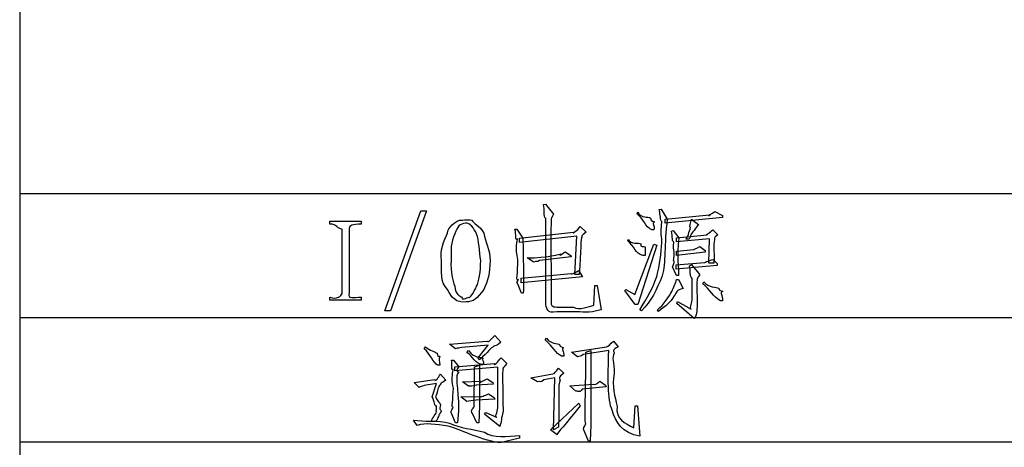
# Model space of a CAD drawing. Header units: millimetres. Extents: x 3 to 297, y 2 to 209.
# Tile 66 of 92: x 226 to 252, y 128 to 140. Entities that reach past the tile are written whole.
import ezdxf

# ---------------------------------------------------------------- set-up
doc = ezdxf.new("R2010")
doc.units = ezdxf.units.MM
doc.layers.get('0').update_dxf_attribs({"linetype": 'CONTINUOUS'})

msp = doc.modelspace()

# ---------------------------------------------------------------- linework, layer by layer
at = {"color": 0}
for p, q in [((225.742, 141.534), (225.742, 138.289)), ((225.742, 138.289), (225.742, 135.008)), ((225.742, 135.008), (225.742, 131.727)), ((225.742, 135.008), (252.448, 135.008)), ((239.571, 134.714), (239.62, 134.725)), ((239.62, 134.725), (239.83, 134.455)), ((235.381, 131.903), (236.335, 134.543)), ((236.484, 134.543), (235.53, 131.903)), ((236.335, 134.543), (236.484, 134.543)), ((242.04, 134.466), (242.062, 134.516)), ((242.624, 134.577), (242.674, 134.593)), ((242.674, 134.593), (242.834, 134.328)), ((242.784, 134.328), (243.947, 134.444)), ((244.096, 134.527), (244.294, 134.422)), ((244.294, 134.422), (244.294, 134.372)), ((233.926, 134.196), (233.926, 134.273)), ((233.926, 134.273), (234.758, 134.273)), ((234.758, 134.273), (234.758, 134.196)), ((239.631, 132.14), (239.631, 134.345)), ((240.541, 134.13), (240.695, 133.981)), ((244.294, 134.372), (242.784, 134.224)), ((242.784, 134.224), (242.784, 134.328)), ((243.473, 134.323), (243.672, 134.174)), ((234.252, 132.366), (234.252, 134.058)), ((234.439, 134.08), (234.439, 132.388)), ((234.439, 134.08), (234.439, 134.08)), ((237.035, 133.959), (237.035, 133.959)), ((238.815, 134.058), (238.865, 134.058)), ((238.865, 134.058), (239.025, 133.827)), ((238.937, 133.827), (240.364, 133.981)), ((240.447, 133.876), (238.937, 133.711)), ((240.392, 132.868), (240.447, 133.876)), ((242.486, 134.047), (242.426, 134.047)), ((242.944, 134.009), (242.994, 134.025)), ((242.994, 134.025), (243.143, 133.832)), ((243.082, 133.832), (243.887, 133.91)), ((244.035, 134.047), (244.168, 133.91)), ((238.937, 133.711), (238.937, 133.827)), ((241.792, 133.75), (241.814, 133.799)), ((241.979, 132.339), (242.486, 133.662)), ((242.558, 133.639), (242.057, 132.074)), ((242.486, 133.662), (242.558, 133.639)), ((243.082, 133.727), (243.082, 133.832)), ((243.947, 133.81), (243.082, 133.727)), ((243.418, 133.799), (243.324, 133.799)), ((243.699, 133.601), (243.837, 133.502)), ((243.936, 133.165), (243.947, 133.81)), ((240.144, 133.463), (240.293, 133.364)), ((240.293, 133.364), (240.298, 133.331)), ((242.249, 133.364), (242.189, 133.364)), ((242.249, 133.595), (242.249, 133.595)), ((243.082, 133.479), (243.55, 133.529)), ((243.082, 133.364), (243.082, 133.479)), ((243.837, 133.452), (243.082, 133.364)), ((243.837, 133.502), (243.837, 133.452)), ((237.129, 133.231), (237.129, 133.231)), ((239.311, 133.193), (239.135, 133.303)), ((240.298, 133.331), (239.46, 133.231)), ((243.071, 133.116), (243.821, 133.182)), ((243.071, 133.005), (243.071, 133.116)), ((244.157, 133.105), (243.071, 133.005)), ((243.424, 133.094), (243.473, 133.132)), ((243.473, 133.132), (243.699, 132.857)), ((244.069, 133.165), (243.936, 133.165)), ((244.046, 133.265), (244.157, 133.154)), ((244.157, 133.154), (244.157, 133.105)), ((238.981, 132.769), (240.298, 132.895)), ((240.513, 132.868), (240.392, 132.868)), ((240.497, 132.967), (240.596, 132.807)), ((242.591, 132.939), (242.591, 132.939)), ((243.082, 132.835), (242.971, 133.066)), ((243.131, 132.835), (243.082, 132.835)), ((238.986, 132.372), (238.882, 132.636)), ((240.596, 132.807), (238.981, 132.647)), ((238.981, 132.647), (238.981, 132.769)), ((240.894, 132.052), (240.921, 132.57)), ((240.921, 132.57), (240.982, 132.57)), ((240.982, 132.57), (241.092, 131.936)), ((243.082, 132.735), (243.131, 132.735)), ((243.131, 132.735), (243.253, 132.498)), ((243.49, 132.19), (243.49, 132.757)), ((243.771, 132.62), (243.798, 132.669)), ((239.036, 132.372), (238.986, 132.372)), ((241.715, 132.438), (241.742, 132.471)), ((241.99, 132.074), (241.715, 132.438)), ((241.742, 132.471), (241.979, 132.339)), ((233.926, 132.19), (233.926, 132.267)), ((234.758, 132.19), (233.926, 132.19)), ((234.758, 132.267), (234.758, 132.19)), ((242.057, 132.074), (241.99, 132.074)), ((243.093, 132.102), (243.104, 132.151)), ((243.55, 131.705), (243.093, 132.102)), ((243.104, 132.151), (243.468, 131.953)), ((244.294, 132.173), (244.245, 132.167)), ((235.53, 131.903), (235.381, 131.903)), ((240.364, 131.881), (239.918, 131.881)), ((239.968, 132.002), (240.364, 132.002)), ((242.156, 131.903), (242.112, 131.936)), ((242.608, 131.887), (242.575, 131.936)), ((242.608, 131.887), (242.608, 131.887)), ((243.622, 132.03), (243.622, 132.03)), ((225.742, 131.727), (225.742, 128.447)), ((225.742, 131.727), (252.448, 131.727)), ((238.281, 131.257), (238.441, 131.075)), ((237.09, 131.025), (238.082, 131.108)), ((237.25, 130.904), (237.09, 131.025)), ((238.11, 131.003), (237.415, 130.937)), ((237.845, 130.661), (238.11, 131.003)), ((239.609, 131.136), (239.648, 131.185)), ((239.995, 131.014), (239.995, 131.014)), ((241.417, 131.108), (241.538, 130.954)), ((236.423, 130.904), (236.456, 130.954)), ((237.25, 130.904), (237.25, 130.904)), ((237.547, 130.805), (237.586, 130.854)), ((240.304, 130.81), (241.235, 130.959)), ((240.464, 130.689), (240.304, 130.81)), ((241.29, 130.86), (240.612, 130.755)), ((240.69, 130.81), (240.822, 130.854)), ((240.822, 130.854), (240.822, 128.898)), ((237.14, 130.606), (237.189, 130.606)), ((237.189, 130.606), (237.338, 130.43)), ((237.228, 130.43), (238.281, 130.513)), ((237.884, 130.612), (237.845, 130.661)), ((237.983, 130.507), (237.944, 130.491)), ((238.452, 130.661), (238.601, 130.513)), ((240.105, 130.711), (240.044, 130.711)), ((236.831, 130.469), (236.781, 130.469)), ((236.853, 130.231), (236.991, 130.072)), ((237.228, 130.32), (237.228, 130.43)), ((238.363, 130.419), (237.228, 130.32)), ((237.746, 130.43), (237.884, 130.469)), ((237.884, 130.469), (237.884, 129.399)), ((238.363, 129.344), (238.363, 130.419)), ((239.234, 130.132), (239.819, 130.242)), ((239.968, 130.391), (240.105, 130.259)), ((236.159, 130.011), (236.704, 130.094)), ((236.285, 129.884), (236.159, 130.011)), ((236.743, 129.983), (236.423, 129.934)), ((236.633, 129.636), (236.743, 129.983)), ((237.427, 130.033), (237.912, 130.044)), ((237.586, 129.912), (237.427, 130.033)), ((238.242, 129.973), (237.795, 129.945)), ((238.082, 130.11), (238.231, 130.011)), ((238.082, 130.11), (238.082, 130.11)), ((238.231, 130.011), (238.242, 129.973)), ((239.411, 130.033), (239.234, 130.132)), ((239.868, 130.132), (239.576, 130.083)), ((239.83, 128.765), (239.868, 130.132)), ((240.265, 129.923), (240.888, 129.973)), ((241.059, 130.044), (241.208, 129.945)), ((238.115, 129.713), (238.264, 129.614)), ((238.115, 129.713), (238.115, 129.713)), ((240.425, 129.785), (240.265, 129.923)), ((240.425, 129.785), (240.425, 129.785)), ((241.219, 129.895), (240.59, 129.835)), ((241.208, 129.945), (241.219, 129.895)), ((237.388, 129.636), (237.917, 129.647)), ((237.547, 129.515), (237.388, 129.636)), ((238.281, 129.576), (237.795, 129.548)), ((238.264, 129.614), (238.281, 129.576)), ((239.758, 128.765), (240.502, 129.465)), ((240.502, 129.465), (240.541, 129.399)), ((237.25, 128.947), (237.129, 129.217)), ((237.327, 129.278), (237.299, 128.947)), ((237.812, 128.947), (237.696, 129.195)), ((237.884, 129.399), (237.862, 128.947)), ((238.016, 129.179), (238.044, 129.217)), ((238.413, 128.848), (238.016, 129.179)), ((238.044, 129.217), (238.33, 129.096)), ((238.501, 129.25), (238.501, 129.25)), ((241.384, 129.284), (241.384, 129.284)), ((241.952, 128.82), (241.985, 129.399)), ((241.985, 129.399), (242.051, 129.394)), ((242.051, 129.394), (242.112, 128.595)), ((236.236, 128.881), (236.136, 129.019)), ((236.721, 128.98), (236.633, 128.98)), ((237.09, 128.942), (237.09, 128.942)), ((237.299, 128.947), (237.25, 128.947)), ((237.862, 128.947), (237.812, 128.947)), ((239.929, 128.633), (239.758, 128.765)), ((239.968, 128.831), (239.83, 128.765)), ((240.761, 128.468), (240.623, 128.782)), ((240.822, 128.898), (240.8, 128.468)), ((225.742, 128.447), (225.742, 125.2)), ((225.742, 128.447), (252.448, 128.447)), ((238.937, 128.545), (238.413, 128.418)), ((238.937, 128.611), (238.937, 128.545)), ((240.8, 128.468), (240.761, 128.468))]:
    msp.add_line(p, q, dxfattribs=at)
for points in [[(239.631, 134.345), (239.546, 134.4), (239.611, 134.582), (239.571, 134.714)], [(239.83, 134.455), (239.775, 134.326), (239.791, 134.389), (239.78, 134.356)], [(242.426, 134.047), (242.258, 134.124), (242.205, 134.341), (242.04, 134.466)], [(242.062, 134.516), (242.147, 134.337), (242.329, 134.4), (242.393, 134.356)], [(242.69, 134.262), (242.641, 134.293), (242.664, 134.429), (242.624, 134.577)], [(243.947, 134.444), (243.867, 134.367), (244.03, 134.486), (244.096, 134.527)], [(234.252, 134.058), (234.119, 134.069), (234.124, 134.196), (233.926, 134.196)], [(234.758, 134.196), (234.512, 134.186), (234.453, 134.158), (234.439, 134.08)], [(237.035, 133.959), (237.041, 134.109), (237.247, 134.27), (237.355, 134.301)], [(237.509, 134.224), (237.363, 134.204), (237.294, 134.13), (237.228, 133.943)], [(237.355, 134.301), (237.371, 134.286), (237.567, 134.33), (237.675, 134.301)], [(237.801, 133.943), (237.727, 134.087), (237.633, 134.224), (237.509, 134.224)], [(237.675, 134.301), (237.702, 134.226), (237.887, 134.158), (237.994, 133.959)], [(239.78, 134.356), (239.755, 134.259), (239.769, 133.593), (239.769, 132.167)], [(240.364, 133.981), (240.31, 133.926), (240.464, 134.031), (240.541, 134.13)], [(242.393, 134.356), (242.39, 134.253), (242.492, 134.282), (242.503, 134.257)], [(242.503, 134.257), (242.416, 134.204), (242.511, 134.165), (242.486, 134.047)], [(242.696, 133.805), (242.648, 133.937), (242.693, 134.203), (242.69, 134.262)], [(242.834, 134.328), (242.754, 133.631), (242.804, 133.185), (242.702, 132.829)], [(243.446, 134.102), (243.401, 134.087), (243.473, 134.257), (243.473, 134.323)], [(243.672, 134.174), (243.603, 134.127), (243.584, 134.082), (243.55, 134.031)], [(236.881, 133.231), (236.831, 133.477), (236.932, 133.761), (237.035, 133.959)], [(237.228, 133.943), (237.114, 133.712), (237.129, 133.518), (237.129, 133.231)], [(237.912, 133.231), (237.87, 133.477), (237.874, 133.755), (237.801, 133.943)], [(237.994, 133.959), (238.035, 133.712), (238.16, 133.518), (238.16, 133.231)], [(238.882, 133.81), (238.811, 133.727), (238.859, 133.926), (238.815, 134.058)], [(240.59, 133.865), (240.538, 133.827), (240.564, 133.51), (240.513, 132.868)], [(240.695, 133.981), (240.538, 133.871), (240.59, 133.887), (240.59, 133.865)], [(243.005, 133.744), (242.963, 133.695), (242.977, 133.876), (242.944, 134.009)], [(243.324, 133.799), (243.364, 133.808), (243.426, 134.021), (243.446, 134.102)], [(243.55, 134.031), (243.419, 133.911), (243.473, 133.905), (243.418, 133.799)], [(243.887, 133.91), (243.827, 133.893), (243.969, 133.97), (244.035, 134.047)], [(244.168, 133.91), (244.044, 133.823), (244.085, 133.81), (244.085, 133.777)], [(238.893, 133.259), (238.815, 133.543), (238.884, 133.777), (238.882, 133.81)], [(239.025, 133.827), (239.043, 133.029), (239.047, 132.548), (239.036, 132.372)], [(242.189, 133.364), (241.986, 133.411), (241.969, 133.624), (241.792, 133.75)], [(241.814, 133.799), (241.869, 133.639), (242.084, 133.711), (242.139, 133.678)], [(242.139, 133.678), (242.101, 133.573), (242.234, 133.617), (242.249, 133.595)], [(242.591, 132.939), (242.648, 133.212), (242.696, 133.562), (242.696, 133.805)], [(243.021, 133.463), (242.983, 133.606), (243.016, 133.7), (243.005, 133.744)], [(243.143, 133.832), (243.071, 133.342), (243.145, 133.014), (243.131, 132.835)], [(243.55, 133.529), (243.485, 133.514), (243.633, 133.56), (243.699, 133.601)], [(244.085, 133.777), (244.044, 133.639), (244.08, 133.54), (244.069, 133.165)], [(239.135, 133.303), (239.678, 133.304), (240.013, 133.404), (240.028, 133.408)], [(240.028, 133.408), (239.943, 133.312), (240.08, 133.43), (240.144, 133.463)], [(242.249, 133.595), (242.251, 133.529), (242.267, 133.496), (242.249, 133.364)], [(243.021, 133.221), (242.983, 133.205), (243.021, 133.322), (243.021, 133.463)], [(237.035, 132.471), (236.831, 132.672), (236.881, 132.947), (236.881, 133.231)], [(237.129, 133.231), (237.114, 132.908), (237.162, 132.722), (237.228, 132.553)], [(237.801, 132.553), (237.87, 132.672), (237.912, 132.947), (237.912, 133.231)], [(238.16, 133.231), (238.154, 132.908), (238.104, 132.694), (237.994, 132.471)], [(238.909, 132.735), (238.826, 132.639), (238.899, 132.924), (238.893, 133.259)], [(239.46, 133.231), (239.4, 133.19), (239.378, 133.218), (239.311, 133.193)], [(242.971, 133.066), (242.983, 133.047), (243.021, 133.201), (243.021, 133.221)], [(243.49, 132.757), (243.412, 132.848), (243.468, 132.961), (243.424, 133.094)], [(243.821, 133.182), (243.783, 133.172), (243.928, 133.223), (244.046, 133.265)], [(240.298, 132.895), (240.271, 132.848), (240.409, 132.919), (240.497, 132.967)], [(242.112, 131.936), (242.273, 132.191), (242.521, 132.605), (242.591, 132.939)], [(242.702, 132.829), (242.548, 132.451), (242.416, 132.167), (242.156, 131.903)], [(243.699, 132.857), (243.618, 132.764), (243.622, 132.749), (243.622, 132.713)], [(238.882, 132.636), (238.833, 132.614), (238.912, 132.725), (238.909, 132.735)], [(242.955, 132.416), (243.005, 132.526), (243.062, 132.636), (243.082, 132.735)], [(243.622, 132.713), (243.618, 132.577), (243.622, 132.451), (243.622, 132.03)], [(244.245, 132.167), (244.033, 132.284), (243.969, 132.472), (243.771, 132.62)], [(243.798, 132.669), (243.933, 132.511), (244.129, 132.544), (244.195, 132.504)], [(233.926, 132.267), (234.119, 132.195), (234.232, 132.3), (234.252, 132.366)], [(234.439, 132.388), (234.395, 132.195), (234.56, 132.267), (234.758, 132.267)], [(237.515, 132.14), (237.275, 132.11), (237.141, 132.25), (237.035, 132.471)], [(237.228, 132.553), (237.246, 132.334), (237.357, 132.289), (237.421, 132.267)], [(237.994, 132.471), (237.819, 132.228), (237.727, 132.14), (237.515, 132.14)], [(237.603, 132.267), (237.61, 132.217), (237.731, 132.384), (237.801, 132.553)], [(242.575, 131.936), (242.754, 132.066), (242.889, 132.305), (242.955, 132.416)], [(243.021, 132.3), (242.906, 132.11), (242.806, 132.055), (242.608, 131.887)], [(243.253, 132.498), (243.062, 132.445), (243.101, 132.41), (243.021, 132.3)], [(244.195, 132.504), (244.184, 132.433), (244.297, 132.438), (244.306, 132.416)], [(244.306, 132.416), (244.198, 132.394), (244.308, 132.316), (244.294, 132.173)], [(237.421, 132.267), (237.371, 132.176), (237.544, 132.248), (237.603, 132.267)], [(239.918, 131.881), (239.664, 131.82), (239.631, 131.968), (239.631, 132.14)], [(239.769, 132.167), (239.755, 132.019), (239.835, 132.002), (239.968, 132.002)], [(240.364, 132.002), (240.509, 131.909), (240.779, 132.027), (240.894, 132.052)], [(243.468, 131.953), (243.412, 131.935), (243.49, 132.097), (243.49, 132.19)], [(241.092, 131.936), (240.745, 131.825), (240.603, 131.885), (240.364, 131.881)], [(243.622, 132.03), (243.614, 131.787), (243.594, 131.79), (243.55, 131.705)], [(238.082, 131.108), (238.113, 131.049), (238.188, 131.168), (238.281, 131.257)], [(238.441, 131.075), (238.33, 130.972), (238.281, 130.995), (238.259, 130.97)], [(240.044, 130.711), (239.892, 130.773), (239.822, 130.97), (239.609, 131.136)], [(239.648, 131.185), (239.766, 131.016), (239.943, 131.054), (239.995, 131.014)], [(239.995, 131.014), (239.991, 130.938), (240.085, 130.949), (240.1, 130.932)], [(241.235, 130.959), (241.27, 130.956), (241.332, 131.027), (241.417, 131.108)], [(236.781, 130.469), (236.65, 130.535), (236.577, 130.772), (236.423, 130.904)], [(236.456, 130.954), (236.558, 130.857), (236.715, 130.821), (236.759, 130.788)], [(236.759, 130.788), (236.768, 130.674), (236.832, 130.725), (236.837, 130.7)], [(237.415, 130.937), (237.349, 130.923), (237.316, 130.926), (237.25, 130.904)], [(237.944, 130.491), (237.764, 130.502), (237.713, 130.706), (237.547, 130.805)], [(237.586, 130.854), (237.746, 130.641), (237.956, 130.679), (237.978, 130.661)], [(238.259, 130.97), (238.172, 130.923), (238.115, 130.828), (237.884, 130.612)], [(240.1, 130.932), (240.024, 130.901), (240.119, 130.839), (240.105, 130.711)], [(240.612, 130.755), (240.549, 130.674), (240.53, 130.722), (240.464, 130.689)], [(240.69, 128.931), (240.634, 128.914), (240.69, 129.589), (240.69, 130.81)], [(241.384, 129.284), (241.254, 129.56), (241.275, 130.135), (241.29, 130.86)], [(241.538, 130.954), (241.365, 130.868), (241.434, 130.832), (241.434, 130.788)], [(241.434, 130.788), (241.365, 130.667), (241.434, 130.568), (241.434, 130.248)], [(236.837, 130.7), (236.776, 130.623), (236.838, 130.597), (236.831, 130.469)], [(237.184, 130.358), (237.118, 130.336), (237.164, 130.474), (237.14, 130.606)], [(237.978, 130.661), (237.912, 130.608), (238.005, 130.595), (237.983, 130.507)], [(238.281, 130.513), (238.238, 130.416), (238.37, 130.573), (238.452, 130.661)], [(238.601, 130.513), (238.47, 130.35), (238.501, 130.411), (238.501, 130.375)], [(236.704, 130.094), (236.717, 130.019), (236.787, 130.15), (236.853, 130.231)], [(237.189, 129.862), (237.125, 130.152), (237.187, 130.325), (237.184, 130.358)], [(237.338, 130.43), (237.217, 130.284), (237.327, 130.314), (237.327, 130.281)], [(237.327, 130.281), (237.217, 130.218), (237.327, 129.913), (237.327, 129.278)], [(237.746, 129.394), (237.731, 129.34), (237.746, 129.771), (237.746, 130.43)], [(238.501, 130.375), (238.47, 130.277), (238.501, 129.963), (238.501, 129.25)], [(239.819, 130.242), (239.852, 130.237), (239.901, 130.303), (239.968, 130.391)], [(240.105, 130.259), (239.943, 130.145), (240.006, 130.105), (240.006, 130.072)], [(241.434, 130.248), (241.365, 129.913), (241.458, 129.643), (241.511, 129.383)], [(236.853, 129.962), (236.768, 129.887), (236.794, 129.819), (236.721, 129.636)], [(236.991, 130.072), (236.801, 129.953), (236.871, 129.994), (236.853, 129.962)], [(237.912, 130.044), (237.863, 129.986), (237.99, 130.077), (238.082, 130.11)], [(239.576, 130.083), (239.495, 129.994), (239.477, 130.058), (239.411, 130.033)], [(240.006, 130.072), (239.943, 129.962), (239.992, 129.625), (239.968, 128.831)], [(240.888, 129.973), (240.939, 129.935), (240.999, 130.003), (241.059, 130.044)], [(236.423, 129.934), (236.335, 129.902), (236.332, 129.917), (236.285, 129.884)], [(237.184, 129.366), (237.125, 129.322), (237.189, 129.565), (237.189, 129.862)], [(237.795, 129.945), (237.691, 129.902), (237.652, 129.926), (237.586, 129.912)], [(237.917, 129.647), (237.889, 129.605), (238.027, 129.68), (238.115, 129.713)], [(240.59, 129.835), (240.509, 129.711), (240.476, 129.81), (240.425, 129.785)], [(236.743, 129.394), (236.694, 129.362), (236.691, 129.529), (236.633, 129.636)], [(236.721, 129.636), (236.768, 129.505), (236.838, 129.485), (236.853, 129.427)], [(237.795, 129.548), (237.665, 129.521), (237.614, 129.529), (237.547, 129.515)], [(236.633, 128.98), (236.577, 129.024), (236.728, 129.173), (236.743, 129.228)], [(236.864, 129.245), (236.783, 129.146), (236.809, 129.093), (236.721, 128.98)], [(236.743, 129.228), (236.728, 129.256), (236.761, 129.341), (236.743, 129.394)], [(236.853, 129.427), (236.801, 129.274), (236.875, 129.311), (236.864, 129.245)], [(237.129, 129.217), (237.118, 129.256), (237.18, 129.333), (237.184, 129.366)], [(237.696, 129.195), (237.614, 129.274), (237.746, 129.36), (237.746, 129.394)], [(238.33, 129.096), (238.26, 129.06), (238.363, 129.248), (238.363, 129.344)], [(238.501, 129.25), (238.455, 129.075), (238.457, 128.98), (238.413, 128.848)], [(240.541, 129.399), (240.138, 128.873), (239.94, 128.707), (239.929, 128.633)], [(242.112, 128.595), (241.649, 128.676), (241.464, 128.96), (241.384, 129.284)], [(241.511, 129.383), (241.468, 129.042), (241.709, 128.937), (241.952, 128.82)], [(236.136, 129.019), (236.401, 128.972), (236.784, 129.026), (237.09, 128.942)], [(237.051, 128.859), (236.721, 128.914), (236.467, 128.947), (236.236, 128.881)], [(237.09, 128.942), (237.363, 128.807), (237.703, 128.782), (238.016, 128.705)], [(240.623, 128.782), (240.634, 128.848), (240.69, 128.898), (240.69, 128.931)], [(238.413, 128.418), (237.819, 128.522), (237.367, 128.782), (237.051, 128.859)], [(238.016, 128.705), (238.227, 128.532), (238.639, 128.593), (238.937, 128.611)]]:
    msp.add_open_spline(points, degree=3, dxfattribs=at)

doc.saveas('drawing.dxf')
